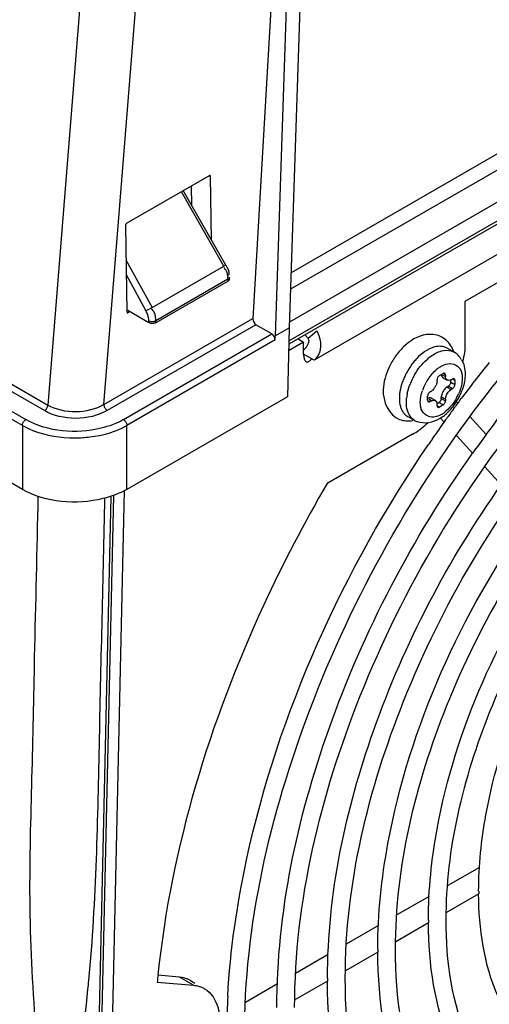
# Model space of a CAD drawing. Header units: inches. Extents: x 0 to 166, y 0 to 117.
# Tile 50 of 72: x 148.652 to 149.588, y 21.374 to 23.339. Entities that reach past the tile are written whole.
import ezdxf

# ---------------------------------------------------------------- set-up
doc = ezdxf.new("R2010")
doc.units = ezdxf.units.IN
doc.header["$LTSCALE"] = 9.105315
doc.header["$MEASUREMENT"] = 0
doc.layers.get('0').update_dxf_attribs({"linetype": 'CONTINUOUS'})

msp = doc.modelspace()

# ---------------------------------------------------------------- linework, layer by layer
at = {"color": 7, "linetype": 'CONTINUOUS'}
for p, q in [((148.6569, 22.4016), (138.3471, 28.3538)), ((148.9303, 25.3596), (148.7077, 22.57)), ((148.8193, 22.571), (149.0413, 25.3531)), ((153.3843, 25.2218), (149.1917, 22.8012)), ((153.3107, 25.2115), (149.1927, 22.834)), ((153.4213, 25.1789), (149.1895, 22.7357)), ((153.4339, 25.1427), (149.1882, 22.6915)), ((149.1884, 22.6982), (153.4333, 25.149)), ((153.3168, 25.0141), (149.2384, 22.6594)), ((149.2027, 24.2398), (149.1164, 22.7425)), ((149.2113, 24.2348), (149.1612, 22.7081)), ((149.2392, 24.2478), (149.1891, 22.7242)), ((149.0294, 23.0277), (148.8651, 22.9328)), ((149.0296, 23.028), (149.0322, 23.026)), ((149.0341, 22.899), (149.0322, 23.026)), ((149.9835, 23.0333), (149.5394, 22.7769)), ((149.0589, 22.8473), (148.9741, 22.9958)), ((149.0624, 22.8495), (148.9776, 22.9981)), ((148.9946, 22.9682), (148.994, 23.0073)), ((148.8624, 22.928), (148.865, 22.7561)), ((148.8634, 22.8601), (148.9154, 22.7645)), ((148.9154, 22.7645), (149.0589, 22.8473)), ((148.8639, 22.8307), (148.9034, 22.758)), ((149.0668, 22.8214), (148.9228, 22.7383)), ((149.0669, 22.8176), (149.0668, 22.8214)), ((149.0684, 22.8314), (149.0679, 22.8295)), ((149.0698, 22.8217), (149.0696, 22.8256)), ((149.0669, 22.8176), (148.9228, 22.7344)), ((148.9098, 22.7614), (148.9069, 22.7598)), ((148.9128, 22.763), (148.9098, 22.7614)), ((148.9154, 22.7645), (148.9128, 22.763)), ((149.5394, 22.7769), (149.5394, 22.6926)), ((148.8193, 22.571), (149.1164, 22.7425)), ((148.8678, 22.7545), (148.8648, 22.7557)), ((148.867, 22.7596), (148.909, 22.7345)), ((148.8678, 22.7545), (148.8717, 22.7568)), ((149.1227, 22.7302), (148.8263, 22.5591)), ((148.9089, 22.738), (148.9089, 22.7345)), ((148.9228, 22.7344), (148.9228, 22.7383)), ((149.1546, 22.7119), (149.1227, 22.7302)), ((149.1612, 22.7081), (149.1891, 22.7242)), ((149.1891, 22.7242), (149.1852, 22.5863)), ((148.8584, 22.5409), (149.1546, 22.7119)), ((149.1609, 22.6999), (149.1612, 22.7081)), ((149.2065, 22.702), (149.2176, 22.6956)), ((149.2441, 22.7175), (149.2264, 22.7029)), ((149.1609, 22.6999), (148.8654, 22.5293)), ((149.2176, 22.6956), (149.1878, 22.6784)), ((149.2176, 22.6715), (149.2176, 22.6956)), ((149.5175, 22.6756), (149.5036, 22.6837)), ((149.2384, 22.6594), (149.2176, 22.6715)), ((149.2324, 22.6608), (149.2342, 22.6632)), ((149.2215, 22.6576), (149.2228, 22.6565)), ((148.7008, 22.5588), (148.5906, 22.6225)), ((148.5975, 22.6336), (148.7077, 22.57)), ((149.4886, 22.6287), (149.4956, 22.6328)), ((149.4942, 22.6303), (149.5004, 22.6267)), ((149.4953, 22.6243), (149.5037, 22.6195)), ((149.5004, 22.6299), (149.498, 22.6314)), ((149.5004, 22.6299), (149.5004, 22.6267)), ((149.5007, 22.6246), (149.5004, 22.6267)), ((148.5565, 22.6028), (148.6638, 22.5409)), ((149.4828, 22.6122), (149.4819, 22.6098)), ((149.4834, 22.6146), (149.4828, 22.6122)), ((149.4837, 22.6171), (149.4834, 22.6146)), ((149.4837, 22.6171), (149.4837, 22.6203)), ((149.5012, 22.6044), (149.4994, 22.6026)), ((149.5032, 22.6058), (149.5012, 22.6044)), ((149.5032, 22.6058), (149.506, 22.6074)), ((149.5032, 22.6058), (149.5116, 22.601)), ((149.5143, 22.6026), (149.506, 22.6074)), ((149.5109, 22.6159), (149.5109, 22.6195)), ((149.5109, 22.6159), (149.5192, 22.6111)), ((149.5116, 22.6203), (149.5143, 22.6219)), ((149.5192, 22.6191), (149.5168, 22.6205)), ((149.5192, 22.6191), (149.5192, 22.6111)), ((148.6569, 22.5293), (148.5496, 22.5912)), ((149.1852, 22.5863), (148.8654, 22.4016)), ((149.4649, 22.5797), (149.4649, 22.5878)), ((149.4698, 22.5962), (149.4726, 22.5978)), ((149.4721, 22.5841), (149.4805, 22.5793)), ((149.4923, 22.589), (149.4921, 22.5866)), ((149.5004, 22.5817), (149.4921, 22.5866)), ((149.4921, 22.5833), (149.4921, 22.5866)), ((149.4921, 22.5833), (149.5004, 22.5785)), ((149.4994, 22.6026), (149.4978, 22.6006)), ((149.5095, 22.5995), (149.5116, 22.601)), ((149.5143, 22.6026), (149.5116, 22.601)), ((149.4726, 22.5785), (149.4663, 22.5821)), ((149.4674, 22.5783), (149.4698, 22.5769)), ((149.4726, 22.5785), (149.4698, 22.5769)), ((149.4828, 22.5759), (149.4834, 22.5743)), ((149.4834, 22.5743), (149.4837, 22.5721)), ((149.4837, 22.5689), (149.4837, 22.5721)), ((149.484, 22.5731), (149.4872, 22.5749)), ((149.4862, 22.5675), (149.4886, 22.5661)), ((149.4956, 22.5701), (149.4872, 22.5749)), ((149.4956, 22.5701), (149.4886, 22.5661)), ((149.5004, 22.5817), (149.5004, 22.5785)), ((149.5171, 22.563), (149.5187, 22.5653)), ((149.5251, 22.5737), (149.5224, 22.5767)), ((149.5299, 22.5805), (149.5318, 22.583)), ((149.4388, 22.5393), (149.4249, 22.5473)), ((149.4981, 22.536), (149.4908, 22.544)), ((149.5818, 22.5111), (149.5493, 22.547)), ((148.6569, 22.5293), (148.6569, 22.4016)), ((148.8654, 22.4016), (148.8654, 22.5293)), ((148.7611, 22.5045), (148.7631, 22.5045)), ((149.435, 22.5118), (149.2646, 22.4134)), ((149.5548, 22.4734), (149.5225, 22.5091)), ((149.612, 22.4104), (149.5792, 22.4466)), ((148.8332, 22.3877), (148.8019, 20.9974)), ((148.8388, 22.3895), (148.8075, 20.9968)), ((148.8278, 20.9437), (148.8604, 22.3991)), ((149.5681, 21.6472), (149.5049, 21.6107)), ((149.4679, 21.5893), (149.4035, 21.5521)), ((149.5668, 21.5941), (149.5023, 21.5569)), ((149.3669, 21.531), (149.3028, 21.494)), ((149.4666, 21.5363), (149.4014, 21.4986)), ((149.2667, 21.4731), (149.2017, 21.4356)), ((149.3657, 21.478), (149.3011, 21.4407)), ((148.9705, 21.4278), (148.9271, 21.4317)), ((148.9983, 21.4117), (148.9705, 21.4278)), ((148.9259, 21.4182), (148.9983, 21.4117)), ((148.9921, 21.4211), (149.0009, 21.4161)), ((149.1657, 21.4148), (149.1015, 21.3777)), ((149.2654, 21.4201), (149.2002, 21.3825))]:
    msp.add_line(p, q, dxfattribs=at)
for points in [[(149.0315, 23.0278), (149.0312, 23.0279), (149.0309, 23.028), (149.0304, 23.028), (149.0299, 23.0279), (149.0294, 23.0277)], [(149.0322, 23.026), (149.0322, 23.0266), (149.032, 23.027), (149.0318, 23.0274), (149.0316, 23.0277), (149.0315, 23.0278)], [(148.8651, 22.9328), (148.8646, 22.9325), (148.8642, 22.9321), (148.8638, 22.9316), (148.8634, 22.9311), (148.863, 22.9305), (148.8628, 22.9299), (148.8626, 22.9293), (148.8625, 22.9286), (148.8624, 22.928)], [(149.0624, 22.8495), (149.0624, 22.8495), (149.0621, 22.8493), (149.0616, 22.849), (149.0609, 22.8485), (149.06, 22.8479), (149.0589, 22.8473)], [(149.0668, 22.8214), (149.0679, 22.8222), (149.0687, 22.8231), (149.0693, 22.824), (149.0696, 22.825), (149.0696, 22.8256)], [(149.0697, 22.8217), (149.0697, 22.8211), (149.0694, 22.8201), (149.0689, 22.8192), (149.068, 22.8184), (149.0669, 22.8176)], [(148.9069, 22.7598), (148.9044, 22.7585), (148.9034, 22.758)], [(148.9089, 22.7383), (148.9102, 22.7377), (148.9117, 22.7372), (148.9133, 22.7369), (148.915, 22.7368), (148.9167, 22.7368), (148.9184, 22.7369), (148.92, 22.7372), (148.9215, 22.7377), (148.9228, 22.7383)], [(148.9228, 22.7344), (148.9214, 22.7337), (148.92, 22.7333), (148.9184, 22.7329), (148.9168, 22.7328), (148.915, 22.7328), (148.9133, 22.733), (148.9118, 22.7333), (148.9104, 22.7338), (148.909, 22.7345)], [(149.2264, 22.7029), (149.2256, 22.7042), (149.2247, 22.7053), (149.2237, 22.7065), (149.2228, 22.7075), (149.2218, 22.7085), (149.2207, 22.7094), (149.2201, 22.7099)], [(149.4886, 22.6287), (149.4877, 22.6281), (149.4869, 22.6274), (149.4862, 22.6267), (149.4855, 22.6257), (149.4849, 22.6247), (149.4844, 22.6237), (149.4841, 22.6226), (149.4838, 22.6215), (149.4837, 22.6203)], [(149.499, 22.6331), (149.4988, 22.6332), (149.4981, 22.6334), (149.4974, 22.6334), (149.4965, 22.6332), (149.4956, 22.6328)], [(149.5004, 22.6299), (149.5003, 22.6309), (149.5001, 22.6317), (149.4998, 22.6323), (149.4994, 22.6328), (149.499, 22.6331)], [(149.5178, 22.6223), (149.5176, 22.6224), (149.5169, 22.6225), (149.5161, 22.6225), (149.5153, 22.6223), (149.5143, 22.6219)], [(149.5092, 22.6107), (149.5086, 22.6098), (149.5078, 22.6089), (149.5069, 22.6081), (149.506, 22.6074)], [(149.5109, 22.6159), (149.5108, 22.6148), (149.5106, 22.6138), (149.5102, 22.6128), (149.5098, 22.6117), (149.5092, 22.6107)], [(149.5143, 22.6026), (149.5152, 22.6032), (149.516, 22.6039), (149.5167, 22.6047), (149.5174, 22.6056), (149.518, 22.6066), (149.5185, 22.6077), (149.5188, 22.6088), (149.5191, 22.6099), (149.5192, 22.6111)], [(149.5192, 22.6191), (149.5191, 22.62), (149.5189, 22.6208), (149.5186, 22.6215), (149.5181, 22.622), (149.5178, 22.6223)], [(149.4698, 22.5962), (149.4689, 22.5956), (149.4681, 22.5949), (149.4674, 22.5941), (149.4668, 22.5932), (149.4661, 22.5922), (149.4657, 22.5911), (149.4653, 22.5901), (149.4651, 22.5889), (149.4649, 22.5878)], [(149.4921, 22.5833), (149.492, 22.5823), (149.4918, 22.5813), (149.4915, 22.5802), (149.491, 22.5792)], [(148.7008, 22.5588), (148.7019, 22.5595), (148.7029, 22.5604), (148.7039, 22.5614), (148.7048, 22.5626), (148.7056, 22.5638), (148.7064, 22.5652), (148.707, 22.5667), (148.7075, 22.5683), (148.7077, 22.57)], [(148.8193, 22.571), (148.8194, 22.5695), (148.8198, 22.568), (148.8203, 22.5664), (148.821, 22.5649), (148.8218, 22.5635), (148.8228, 22.5622), (148.8239, 22.561), (148.8251, 22.5599), (148.8263, 22.5591)], [(149.4649, 22.5797), (149.465, 22.5788), (149.4652, 22.578), (149.4655, 22.5773), (149.466, 22.5768), (149.4663, 22.5766)], [(149.4663, 22.5766), (149.4666, 22.5764), (149.4672, 22.5763), (149.468, 22.5763), (149.4688, 22.5765), (149.4698, 22.5769)], [(149.4837, 22.5689), (149.4838, 22.5679), (149.484, 22.5671), (149.4843, 22.5665), (149.4848, 22.566), (149.4851, 22.5657)], [(149.4851, 22.5657), (149.4854, 22.5656), (149.486, 22.5654), (149.4868, 22.5654), (149.4876, 22.5657), (149.4886, 22.5661)], [(149.491, 22.5792), (149.4904, 22.5782), (149.4898, 22.5772), (149.489, 22.5764), (149.4882, 22.5756), (149.4872, 22.5749)], [(149.4956, 22.5701), (149.4964, 22.5707), (149.4972, 22.5714), (149.4979, 22.5722), (149.4986, 22.5731), (149.4992, 22.5741)], [(149.4992, 22.5741), (149.4997, 22.5751), (149.5001, 22.5762), (149.5003, 22.5773), (149.5004, 22.5785)], [(148.6569, 22.5293), (148.657, 22.5307), (148.6574, 22.5322), (148.6579, 22.5337), (148.6586, 22.5352), (148.6595, 22.5366), (148.6604, 22.5379), (148.6615, 22.5391), (148.6626, 22.5401), (148.6638, 22.5409)], [(148.8584, 22.5409), (148.8596, 22.5401), (148.8607, 22.5391), (148.8618, 22.5379), (148.8628, 22.5366), (148.8636, 22.5352), (148.8643, 22.5337), (148.8649, 22.5322), (148.8652, 22.5307), (148.8654, 22.5293)]]:
    msp.add_lwpolyline(points, dxfattribs=at)
for centre, radius, start, end in [((149.0433, 22.8271), 0.0229, 43.796, 49.2048), ((149.0439, 22.8277), 0.022, 29.5518, 43.7896), ((149.0425, 22.8269), 0.0236, 21.6653, 29.5119), ((149.0594, 22.8329), 0.00917, 327.5966, 337.989), ((148.9001, 22.7449), 0.0222, 43.3202, 48.8952), ((148.8626, 22.736), 0.0463, 25.1284, 28.2387), ((148.8599, 22.7348), 0.0493, 19.4991, 25.1165), ((149.2024, 22.6902), 0.0499, 29.2955, 33.1941), ((149.1978, 22.7045), 0.0313, 309.2957, 316.6056), ((149.5181, 22.5843), 0.1437, 144.9691, 149.9635), ((149.5314, 22.5789), 0.1217, 136.4285, 141.0544), ((149.5282, 22.5887), 0.097, 126.1932, 131.6142), ((149.4978, 22.6414), 0.0395, 52.7757, 59.9983), ((149.4971, 22.6406), 0.0406, 38.1209, 52.7183), ((149.4947, 22.6387), 0.0436, 31.0306, 38.1489), ((149.3486, 22.6976), 0.1911, 347.2652, 351.0402), ((149.5171, 22.5849), 0.1426, 149.9472, 154.9409), ((149.5407, 22.5714), 0.1337, 141.0638, 149.8153), ((149.5284, 22.5868), 0.0709, 126.9482, 130.0625), ((149.5252, 22.5911), 0.0655, 123.8134, 126.9498), ((151.4481, 21.1513), 2.392, 141.0499, 142.1998), ((149.5389, 22.572), 0.1318, 154.1082, 158.6094), ((149.5421, 22.5705), 0.1354, 149.7824, 154.1225), ((149.5559, 22.5625), 0.1353, 149.9904, 154.3468), ((149.5297, 22.5756), 0.122, 158.5948, 163.2738), ((149.5525, 22.5641), 0.1315, 154.3332, 158.7646), ((149.5442, 22.5684), 0.0947, 156.178, 161.3327), ((149.5502, 22.5658), 0.1013, 146.3181, 156.1981), ((149.4509, 22.6231), 0.0337, 323.4577, 327.8815), ((149.4492, 22.6242), 0.0358, 327.8496, 332.156), ((149.451, 22.6233), 0.0337, 332.1241, 336.548), ((149.4271, 22.638), 0.1133, 337.0781, 342.1071), ((151.4722, 21.1326), 2.4226, 142.1993, 143.2234), ((149.5201, 22.5734), 0.0977, 168.3967, 173.7826), ((149.5249, 22.5806), 0.0337, 143.4522, 147.8762), ((149.4197, 22.6412), 0.1213, 327.5493, 332.2965), ((149.4339, 22.633), 0.1013, 331.1958, 336.1981), ((149.4213, 22.6404), 0.1195, 332.2846, 337.0908), ((149.4248, 22.6375), 0.1149, 317.8316, 322.7715), ((149.4209, 22.6404), 0.1198, 322.758, 327.5512), ((151.4922, 21.1176), 2.4475, 143.4908, 143.739), ((151.4861, 21.1222), 2.4399, 143.2956, 143.4908), ((149.4381, 22.5703), 0.0266, 227.2465, 239.9789), ((149.4423, 22.6192), 0.0896, 306.7089, 309.4718), ((151.5134, 21.1023), 2.4737, 144.3259, 144.5683), ((149.4382, 22.6242), 0.0961, 309.4763, 312.5683), ((149.434, 22.6288), 0.1022, 312.5582, 314.7512), ((151.504, 21.109), 2.4621, 143.8033, 144.3261), ((149.4301, 22.6327), 0.1079, 314.7578, 317.8172), ((149.4585, 22.5734), 0.0395, 240.0113, 249.5661), ((149.3373, 22.6722), 0.188, 307.9266, 312.7734), ((151.5243, 21.0945), 2.4871, 144.5687, 145.3049), ((149.3591, 22.6428), 0.1514, 300.0798, 305.4649), ((149.3496, 22.6566), 0.1682, 305.3998, 307.1722), ((149.3462, 22.6611), 0.1738, 307.1662, 307.8728), ((151.5339, 21.0878), 2.4988, 145.3044, 145.513), ((151.3683, 21.1868), 2.2239, 143.4491, 144.6415), ((151.5388, 21.0845), 2.5047, 145.513, 145.8326), ((150.2795, 21.5998), 0.7128, 179.9995, 180.4667), ((150.3117, 21.542), 0.8453, 179.9997, 180.3938), ((150.3452, 21.4837), 0.9797, 179.9997, 180.3399), ((150.7335, 21.2476), 1.8156, 174.1504, 174.6099), ((150.3777, 21.4258), 1.1124, 179.9998, 180.2995), ((144.4616, 21.8385), 4.3479, 354.2614, 354.4974), ((150.5386, 21.3084), 1.4745, 176.8176, 179.3088)]:
    msp.add_arc(centre, radius, start, end, dxfattribs=at)
for centre, major_axis, ratio, start_param, end_param in [((148.8678, 22.7577), (0.00193, 0.00346), 0.584489, -3.070867, -2.367433), ((149.1234, 22.7386), (-0.00421, 0.00892), 0.625241, 0.854806, 2.408149), ((149.154, 22.7035), (-0.00421, 0.00892), 0.625241, -2.25188, -0.733444)]:
    msp.add_ellipse(centre, major_axis=major_axis, ratio=ratio, start_param=start_param, end_param=end_param, dxfattribs=at)
for points, knots in [([(149.5862, 22.5959), (149.6662, 22.6991), (149.8364, 22.8841), (150.181, 23.1429), (150.5007, 23.2441), (150.6824, 23.209)], [0, 0, 0, 0, 0.30094, 0.573389, 1, 1, 1, 1]), ([(149.5817, 22.5112), (149.6568, 22.6124), (149.818, 22.7944), (150.1491, 23.051), (150.4628, 23.1509), (150.6403, 23.1141)], [0, 0, 0, 0, 0.298619, 0.570246, 1, 1, 1, 1]), ([(149.1998, 21.3676), (149.1998, 21.5794), (149.3079, 22.022), (149.5937, 22.5044), (149.9046, 22.8218), (150.202, 23.0318), (150.4717, 23.1102), (150.6256, 23.0809)], [0, 0, 0, 0, 0.261629, 0.547914, 0.683737, 0.806366, 1, 1, 1, 1]), ([(149.3007, 21.4259), (149.3007, 21.6142), (149.3969, 22.0081), (149.6509, 22.4374), (149.9274, 22.7201), (150.1919, 22.9072), (150.4314, 22.9775), (150.5685, 22.9518)], [0, 0, 0, 0, 0.261582, 0.547909, 0.683778, 0.806453, 1, 1, 1, 1]), ([(149.4009, 21.4837), (149.4009, 21.6489), (149.4847, 21.9946), (149.7491, 22.4366), (150.0949, 22.7569), (150.3915, 22.8457), (150.5117, 22.8237)], [0, 0, 0, 0, 0.261832, 0.54855, 0.806326, 1, 1, 1, 1]), ([(149.0668, 22.8214), (149.0667, 22.8238), (149.0665, 22.8286), (149.0654, 22.8333), (149.0644, 22.8357)], [0, 0, 0, 0, 0.48142, 1, 1, 1, 1]), ([(148.9208, 22.7527), (148.9203, 22.7541), (148.919, 22.7567), (148.9173, 22.759), (148.9162, 22.7601)], [0, 0, 0, 0, 0.486121, 1, 1, 1, 1]), ([(148.9089, 22.738), (148.9089, 22.7401), (148.9084, 22.7446), (148.9072, 22.749), (148.9064, 22.7512)], [0, 0, 0, 0, 0.477352, 1, 1, 1, 1]), ([(148.9228, 22.7383), (148.9228, 22.7407), (148.9227, 22.7456), (148.9217, 22.7504), (148.9208, 22.7527)], [0, 0, 0, 0, 0.482694, 1, 1, 1, 1]), ([(149.2264, 22.7029), (149.2268, 22.7023), (149.2274, 22.7011), (149.2277, 22.6997), (149.2278, 22.699)], [0, 0, 0, 0, 0.502752, 1, 1, 1, 1]), ([(149.5018, 21.542), (149.5018, 21.6838), (149.5737, 21.9806), (149.8005, 22.3604), (150.0971, 22.6357), (150.3513, 22.7129), (150.4545, 22.6946)], [0, 0, 0, 0, 0.261748, 0.54853, 0.806465, 1, 1, 1, 1]), ([(149.2269, 22.6931), (149.2262, 22.6911), (149.2244, 22.6875), (149.2219, 22.6844), (149.2206, 22.6829)], [0, 0, 0, 0, 0.515921, 1, 1, 1, 1]), ([(149.2278, 22.699), (149.2278, 22.698), (149.2278, 22.696), (149.2272, 22.694), (149.2269, 22.6931)], [0, 0, 0, 0, 0.486729, 1, 1, 1, 1]), ([(149.2176, 22.6715), (149.2176, 22.6689), (149.2182, 22.6641), (149.22, 22.6593), (149.2215, 22.6576)], [0, 0, 0, 0, 0.530516, 1, 1, 1, 1]), ([(149.2384, 22.6594), (149.2391, 22.6598), (149.2403, 22.6607), (149.2415, 22.6617), (149.2421, 22.6622)], [0, 0, 0, 0, 0.482088, 1, 1, 1, 1]), ([(149.512, 22.678), (149.513, 22.6777), (149.5149, 22.677), (149.5167, 22.6761), (149.5175, 22.6756)], [0, 0, 0, 0, 0.502188, 1, 1, 1, 1]), ([(149.2228, 22.6565), (149.2235, 22.656), (149.2253, 22.6555), (149.2271, 22.6562), (149.228, 22.6567)], [0, 0, 0, 0, 0.456416, 1, 1, 1, 1]), ([(149.228, 22.6567), (149.2287, 22.6571), (149.2303, 22.6584), (149.2317, 22.6599), (149.2324, 22.6608)], [0, 0, 0, 0, 0.43608, 1, 1, 1, 1]), ([(149.4887, 22.6455), (149.4898, 22.6462), (149.4918, 22.6475), (149.494, 22.6487), (149.4951, 22.6492)], [0, 0, 0, 0, 0.509372, 1, 1, 1, 1]), ([(149.4951, 22.6492), (149.4961, 22.6497), (149.4981, 22.6506), (149.5002, 22.6514), (149.5012, 22.6517)], [0, 0, 0, 0, 0.510434, 1, 1, 1, 1]), ([(149.4921, 22.6316), (149.4921, 22.6309), (149.4922, 22.6295), (149.4927, 22.6283), (149.493, 22.6277)], [0, 0, 0, 0, 0.519691, 1, 1, 1, 1]), ([(149.493, 22.6277), (149.4933, 22.6271), (149.4941, 22.6261), (149.4951, 22.6252), (149.4957, 22.6249)], [0, 0, 0, 0, 0.506599, 1, 1, 1, 1]), ([(149.504, 22.6201), (149.5032, 22.6206), (149.5018, 22.6219), (149.5009, 22.6236), (149.5007, 22.6246)], [0, 0, 0, 0, 0.485969, 1, 1, 1, 1]), ([(149.5338, 22.6235), (149.5338, 22.6222), (149.5337, 22.6196), (149.5335, 22.617), (149.5333, 22.6157)], [0, 0, 0, 0, 0.489985, 1, 1, 1, 1]), ([(149.478, 22.603), (149.4772, 22.6019), (149.4755, 22.6), (149.4736, 22.5984), (149.4726, 22.5978)], [0, 0, 0, 0, 0.53856, 1, 1, 1, 1]), ([(149.5116, 22.6203), (149.5104, 22.6196), (149.5078, 22.6188), (149.5051, 22.6195), (149.504, 22.6201)], [0, 0, 0, 0, 0.526295, 1, 1, 1, 1]), ([(149.0996, 21.3097), (149.0996, 21.5307), (149.2064, 21.9941), (149.4372, 22.4039), (149.5862, 22.5959)], [0, 0, 0, 0, 0.476229, 1, 1, 1, 1]), ([(149.4091, 22.5924), (149.4089, 22.5908), (149.4086, 22.5878), (149.4086, 22.5848), (149.4086, 22.5833)], [0, 0, 0, 0, 0.508713, 1, 1, 1, 1]), ([(149.4225, 22.5753), (149.4225, 22.5767), (149.4226, 22.5796), (149.4228, 22.5825), (149.423, 22.584)], [0, 0, 0, 0, 0.491608, 1, 1, 1, 1]), ([(149.4718, 22.5835), (149.471, 22.584), (149.4691, 22.5846), (149.4672, 22.5844), (149.4663, 22.5842)], [0, 0, 0, 0, 0.485971, 1, 1, 1, 1]), ([(149.5227, 22.5842), (149.5199, 22.5791), (149.5088, 22.5625), (149.4913, 22.5476), (149.477, 22.5458)], [0, 0, 0, 0, 0.287331, 1, 1, 1, 1]), ([(149.4964, 22.5985), (149.4954, 22.597), (149.4938, 22.5939), (149.4927, 22.5906), (149.4923, 22.589)], [0, 0, 0, 0, 0.522426, 1, 1, 1, 1]), ([(149.4105, 22.5675), (149.4108, 22.5664), (149.4115, 22.5642), (149.4124, 22.5621), (149.4128, 22.5611)], [0, 0, 0, 0, 0.50921, 1, 1, 1, 1]), ([(149.423, 22.5672), (149.4228, 22.5685), (149.4226, 22.5712), (149.4225, 22.5739), (149.4225, 22.5753)], [0, 0, 0, 0, 0.492012, 1, 1, 1, 1]), ([(149.4508, 22.5681), (149.4507, 22.5692), (149.4504, 22.5716), (149.4503, 22.5741), (149.4503, 22.5753)], [0, 0, 0, 0, 0.490422, 1, 1, 1, 1]), ([(149.4523, 22.5619), (149.452, 22.5628), (149.4514, 22.5649), (149.451, 22.567), (149.4508, 22.5681)], [0, 0, 0, 0, 0.48977, 1, 1, 1, 1]), ([(149.4726, 22.5785), (149.4738, 22.5792), (149.4764, 22.58), (149.4791, 22.5793), (149.4801, 22.5787)], [0, 0, 0, 0, 0.526295, 1, 1, 1, 1]), ([(149.4801, 22.5787), (149.4807, 22.5784), (149.4817, 22.5776), (149.4825, 22.5765), (149.4828, 22.5759)], [0, 0, 0, 0, 0.493406, 1, 1, 1, 1]), ([(149.4128, 22.5611), (149.4137, 22.5591), (149.4158, 22.5554), (149.4186, 22.5522), (149.4201, 22.5508)], [0, 0, 0, 0, 0.514455, 1, 1, 1, 1]), ([(149.4959, 22.5474), (149.4946, 22.5464), (149.4921, 22.5447), (149.4895, 22.543), (149.4882, 22.5423)], [0, 0, 0, 0, 0.504043, 1, 1, 1, 1]), ([(148.6569, 22.5293), (148.664, 22.5252), (148.6967, 22.5101), (148.7334, 22.5045), (148.7611, 22.5045)], [0, 0, 0, 0, 0.228941, 1, 1, 1, 1]), ([(148.8584, 22.5409), (148.8445, 22.5331), (148.7821, 22.5099), (148.7077, 22.5163), (148.6638, 22.5409)], [0, 0, 0, 0, 0.240673, 1, 1, 1, 1]), ([(148.7631, 22.5045), (148.7725, 22.5046), (148.8077, 22.5068), (148.843, 22.5164), (148.8654, 22.5293)], [0, 0, 0, 0, 0.267348, 1, 1, 1, 1]), ([(149.0664, 21.3903), (149.0714, 21.4815), (149.1281, 21.8718), (149.297, 22.2415), (149.4664, 22.4912)], [0, 0, 0, 0, 0.232499, 1, 1, 1, 1]), ([(149.1644, 21.3676), (149.1644, 21.5557), (149.2487, 21.9508), (149.4347, 22.3048), (149.5546, 22.4737)], [0, 0, 0, 0, 0.475945, 1, 1, 1, 1]), ([(149.2646, 22.4134), (149.2187, 22.3349), (149.0582, 22.0274), (148.9534, 21.6875), (148.9273, 21.4327)], [0, 0, 0, 0, 0.262046, 1, 1, 1, 1]), ([(149.2653, 21.4259), (149.2653, 21.5933), (149.3401, 21.9449), (149.5053, 22.2602), (149.6117, 22.4107)], [0, 0, 0, 0, 0.475968, 1, 1, 1, 1]), ([(148.8654, 22.4016), (148.8506, 22.3931), (148.7835, 22.3689), (148.7035, 22.3747), (148.6569, 22.4016)], [0, 0, 0, 0, 0.240719, 1, 1, 1, 1]), ([(148.688, 22.388), (148.6856, 22.2809), (148.6812, 22.0934), (148.6758, 21.8253), (148.6658, 21.4952), (148.6877, 21.2452), (148.7122, 21.0778)], [0, 0, 0, 0, 0.244998, 0.428776, 0.613175, 1, 1, 1, 1]), ([(148.7894, 21.4216), (148.8049, 21.5823), (148.8099, 21.9039), (148.8181, 22.2248), (148.8216, 22.3843)], [0, 0, 0, 0, 0.502974, 1, 1, 1, 1]), ([(149.3655, 21.4837), (149.3655, 21.5544), (149.3982, 21.862), (149.5319, 22.1541), (149.6685, 22.3481)], [0, 0, 0, 0, 0.229469, 1, 1, 1, 1]), ([(149.4664, 21.542), (149.4664, 21.6027), (149.4944, 21.867), (149.6088, 22.118), (149.7257, 22.285)], [0, 0, 0, 0, 0.229548, 1, 1, 1, 1]), ([(149.5666, 21.5998), (149.5666, 21.6507), (149.5899, 21.872), (149.6851, 22.0823), (149.7825, 22.2224)], [0, 0, 0, 0, 0.229664, 1, 1, 1, 1]), ([(149.7139, 21.2524), (149.6657, 21.2851), (149.5852, 21.3947), (149.5672, 21.5246), (149.5666, 21.594)], [0, 0, 0, 0, 0.45658, 1, 1, 1, 1]), ([(149.6773, 21.15), (149.6203, 21.1829), (149.5212, 21.3079), (149.5018, 21.4596), (149.5018, 21.542)], [0, 0, 0, 0, 0.444095, 1, 1, 1, 1]), ([(149.6405, 21.1313), (149.5834, 21.1699), (149.488, 21.2998), (149.467, 21.4538), (149.4664, 21.5362)], [0, 0, 0, 0, 0.455669, 1, 1, 1, 1]), ([(149.6055, 21.0266), (149.539, 21.0651), (149.4236, 21.211), (149.4009, 21.3878), (149.4009, 21.4837)], [0, 0, 0, 0, 0.444871, 1, 1, 1, 1]), ([(149.5767, 21.0026), (149.5078, 21.0459), (149.3911, 21.1977), (149.3661, 21.3803), (149.3655, 21.4779)], [0, 0, 0, 0, 0.454396, 1, 1, 1, 1]), ([(148.9809, 21.4258), (148.9792, 21.4263), (148.9758, 21.4271), (148.9723, 21.4276), (148.9705, 21.4278)], [0, 0, 0, 0, 0.495157, 1, 1, 1, 1]), ([(148.9923, 21.421), (148.9905, 21.4221), (148.9868, 21.4239), (148.9829, 21.4253), (148.9809, 21.4258)], [0, 0, 0, 0, 0.497799, 1, 1, 1, 1]), ([(149.5346, 20.9039), (149.4585, 20.948), (149.3267, 21.1145), (149.3007, 21.3164), (149.3007, 21.4259)], [0, 0, 0, 0, 0.445424, 1, 1, 1, 1]), ([(148.7401, 21.0775), (148.7458, 21.105), (148.766, 21.2131), (148.7795, 21.3223), (148.7877, 21.4037)], [0, 0, 0, 0, 0.255415, 1, 1, 1, 1]), ([(148.9983, 21.4117), (149, 21.4116), (149.0031, 21.4111), (149.0063, 21.4105), (149.0078, 21.41)], [0, 0, 0, 0, 0.504549, 1, 1, 1, 1]), ([(149.0078, 21.41), (149.01, 21.4095), (149.0142, 21.408), (149.0181, 21.4061), (149.02, 21.405)], [0, 0, 0, 0, 0.502652, 1, 1, 1, 1]), ([(149.02, 21.405), (149.0336, 21.3972), (149.0465, 21.3756), (149.0496, 21.354), (149.0501, 21.3476)], [0, 0, 0, 0, 0.710999, 1, 1, 1, 1]), ([(149.5046, 20.8806), (149.4265, 20.9296), (149.2941, 21.102), (149.2659, 21.3091), (149.2653, 21.42)], [0, 0, 0, 0, 0.453866, 1, 1, 1, 1])]:
    msp.add_open_spline(points, degree=3, knots=knots, dxfattribs=at)
for points in [[(149.0624, 22.8495), (149.0655, 22.844), (149.0696, 22.8377), (149.0684, 22.8314)], [(149.2421, 22.6622), (149.2546, 22.6744), (149.2544, 22.6994), (149.2459, 22.7146)], [(149.4627, 22.7106), (149.4453, 22.7083), (149.4289, 22.6979), (149.4163, 22.6856)], [(149.4801, 22.7102), (149.4744, 22.7113), (149.4685, 22.7114), (149.4627, 22.7106)], [(149.5024, 22.699), (149.4962, 22.7046), (149.4883, 22.7086), (149.4801, 22.7102)], [(149.4163, 22.6856), (149.4105, 22.6799), (149.4052, 22.6735), (149.4005, 22.6668)], [(149.4789, 22.686), (149.4652, 22.6824), (149.453, 22.6731), (149.4432, 22.6628)], [(149.5036, 22.6837), (149.4964, 22.6878), (149.4869, 22.6881), (149.4789, 22.686)], [(149.5169, 22.6761), (149.5141, 22.6847), (149.5091, 22.693), (149.5024, 22.699)], [(149.5394, 22.6926), (149.5394, 22.6843), (149.5387, 22.676), (149.5374, 22.6678)], [(149.4709, 22.667), (149.4774, 22.6718), (149.4848, 22.6758), (149.4926, 22.6779)], [(149.4926, 22.6779), (149.4988, 22.6795), (149.5058, 22.6799), (149.512, 22.678)], [(149.388, 22.6453), (149.3814, 22.6312), (149.377, 22.6158), (149.3763, 22.6004)], [(149.4388, 22.6302), (149.4454, 22.6417), (149.4538, 22.6524), (149.4637, 22.6612)], [(149.5012, 22.6517), (149.5107, 22.6548), (149.5247, 22.6509), (149.5296, 22.6422)], [(149.5296, 22.6422), (149.5327, 22.6366), (149.5338, 22.6299), (149.5338, 22.6235)], [(149.5321, 22.6612), (149.5374, 22.6525), (149.5396, 22.6417), (149.5396, 22.6316)], [(149.466, 22.622), (149.4707, 22.6291), (149.4763, 22.6356), (149.4828, 22.6411)], [(149.5396, 22.6316), (149.5396, 22.622), (149.5378, 22.6123), (149.5348, 22.6032)], [(149.4129, 22.6107), (149.4111, 22.6047), (149.4098, 22.5986), (149.4091, 22.5924)], [(149.4244, 22.593), (149.4257, 22.5994), (149.4276, 22.6057), (149.4299, 22.6118)], [(149.5333, 22.6157), (149.5323, 22.6076), (149.5299, 22.5996), (149.5266, 22.5922)], [(149.3763, 22.6004), (149.3752, 22.5779), (149.3878, 22.5493), (149.4088, 22.5414)], [(149.4086, 22.5833), (149.4086, 22.578), (149.4091, 22.5727), (149.4105, 22.5675)], [(149.4503, 22.5753), (149.4503, 22.5832), (149.452, 22.5912), (149.4545, 22.5987)], [(149.5004, 22.5817), (149.5004, 22.5884), (149.5045, 22.5951), (149.5095, 22.5995)], [(148.8193, 22.571), (148.7874, 22.5518), (148.7399, 22.5513), (148.7077, 22.57)], [(149.4388, 22.5393), (149.4295, 22.5446), (149.4243, 22.5566), (149.423, 22.5672)], [(148.8263, 22.5591), (148.7899, 22.5385), (148.7371, 22.538), (148.7008, 22.5588)], [(149.477, 22.5458), (149.4673, 22.5445), (149.4553, 22.5525), (149.4523, 22.5619)], [(149.4088, 22.5414), (149.4171, 22.5382), (149.4265, 22.5376), (149.4353, 22.5391)], [(149.4882, 22.5423), (149.4755, 22.5349), (149.4584, 22.5313), (149.4447, 22.5365)]]:
    msp.add_open_spline(points, degree=3, dxfattribs=at)

doc.saveas('drawing.dxf')
